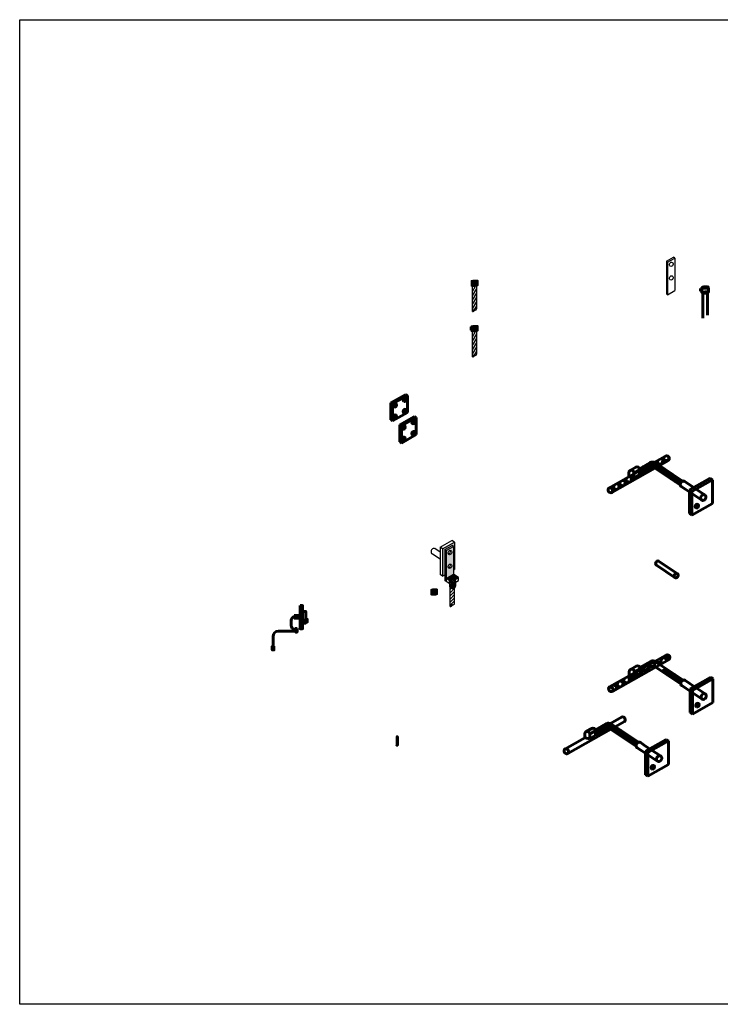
# Model space of a CAD drawing. Header units: inches. Extents: x 119 to 13708, y 367 to 7376.
# Tile 19 of 21: x 10584 to 11647, y 5880 to 7376. Entities that reach past the tile are written whole.
import ezdxf

# ---------------------------------------------------------------- set-up
doc = ezdxf.new("R2010")
doc.units = ezdxf.units.IN
doc.header["$MEASUREMENT"] = 0
doc.linetypes.add('DASHED2', pattern=[0.375, 0.25, -0.125])
for name, color, linetype, lineweight in [('E-GND-GES', 92, 'Continuous', 60), ('E-ISO-LPS', 7, 'DASHED2', 40), ('E-LPS-COND', 92, 'Continuous', 60)]:
    doc.layers.add(name, color=color, linetype=linetype, lineweight=lineweight)
pattern_1 = [(75, (9863.895, 5645.694), (-7.485925, 2.005848), []), (165, (9863.895, 5645.694), (-2.005848, -7.485925), [])]

msp = doc.modelspace()

# ---------------------------------------------------------------- hatches: boundary and pattern name
at = {"layer": 'E-GND-GES', "lineweight": 30}
h = msp.add_hatch(color=0, dxfattribs=at)
h.dxf.hatch_style = 1
edge = h.paths.add_edge_path()
edge.add_ellipse((11274.1192, 6971.51077), major_axis=(4.94119, 0.24604), ratio=0.1891321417, start_angle=0, end_angle=178.92087072, ccw=False)
edge.add_line((11279.06039, 6971.86846), (11279.06039, 6979.40725))
edge.add_ellipse((11274.1192, 6979.17886), major_axis=(4.94119, 0.24604), ratio=0.1891321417, start_angle=180, end_angle=358.92087072, ccw=False)
edge.add_line((11269.17802, 6978.82116), (11269.17802, 6971.28238))
edge = h.paths.add_edge_path()
edge.add_ellipse((11274.1192, 6971.51077), major_axis=(4.94119, 0.24604), ratio=0.1891321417, start_angle=180, end_angle=538.92087072)
edge.add_line((11269.17802, 6971.28238), (11269.17802, 6971.26473))
h = msp.add_hatch(color=0, dxfattribs=at)
h.dxf.hatch_style = 1
edge = h.paths.add_edge_path()
edge.add_ellipse((11274.1192, 6979.17886), major_axis=(3.34505, 0.16656), ratio=0.1891321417, start_angle=0, end_angle=360)
h = msp.add_hatch(dxfattribs=at)
h.set_pattern_fill('ANSI31', color=0, scale=27, angle=194)
h.set_pattern_definition([(239, (9587.6256, 6015.8204), (2.8929396, -1.7382535), [])])
edge = h.paths.add_edge_path()
edge.add_ellipse((11274.1192, 6971.51077), major_axis=(4.94119, 0.24604), ratio=0.1891321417, start_angle=226.85530253, end_angle=312.05744982, ccw=False)
edge.add_line((11270.77416, 6970.66065), (11270.77416, 6932.49093))
edge.add_arc((11273.39997, 6932.28577), 2.63381, 72.64210107, 175.53239854, ccw=False)
edge.add_arc((11275.0553, 6937.05554), 2.4177, 248.92035185, 365.55093439)
edge.add_line((11277.46166, 6937.28941), (11277.46373, 6970.98171))
at = {"layer": 'E-GND-GES'}
h = msp.add_hatch(dxfattribs=at)
h.set_pattern_fill('ANSI31', color=0, scale=5.2, angle=121)
h.set_pattern_definition([(166, (10039.4942, 6010.96935), (-0.15724923, -0.63069222), [])])
edge = h.paths.add_edge_path()
edge.add_ellipse((11624.24525, 6968.87589), major_axis=(3.34505, 0.16656), ratio=0.1891321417, start_angle=0, end_angle=360)
at = {"layer": 'E-GND-GES', "lineweight": 30}
h = msp.add_hatch(color=0, dxfattribs=at)
h.dxf.hatch_style = 1
edge = h.paths.add_edge_path()
edge.add_ellipse((11274.1192, 6902.65701), major_axis=(4.94119, 0.24604), ratio=0.1891321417, start_angle=0, end_angle=178.92087072, ccw=False)
edge.add_line((11279.06039, 6903.0147), (11279.06039, 6910.55349))
edge.add_ellipse((11274.1192, 6910.3251), major_axis=(4.94119, 0.24604), ratio=0.1891321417, start_angle=180, end_angle=358.92087072, ccw=False)
edge.add_line((11269.17802, 6909.9674), (11269.17802, 6902.42862))
edge = h.paths.add_edge_path()
edge.add_ellipse((11274.1192, 6902.65701), major_axis=(4.94119, 0.24604), ratio=0.1891321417, start_angle=180, end_angle=538.92087072)
edge.add_line((11269.17802, 6902.42862), (11269.17802, 6902.41097))
h = msp.add_hatch(color=0, dxfattribs=at)
h.dxf.hatch_style = 1
edge = h.paths.add_edge_path()
edge.add_ellipse((11274.1192, 6910.3251), major_axis=(3.34505, 0.16656), ratio=0.1891321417, start_angle=0, end_angle=360)
h = msp.add_hatch(color=0, dxfattribs=at)
h.dxf.hatch_style = 1
h.paths.add_polyline_path([(11269.17802, 6907.39627), (11267.20897, 6908.70961), (11267.20897, 6904.82504), (11269.17802, 6903.51169)])
h.paths.add_polyline_path([(11269.17802, 6909.24898), (11267.20897, 6908.70961), (11269.17802, 6907.39627)])
h = msp.add_hatch(dxfattribs=at)
h.set_pattern_fill('ANSI31', color=0, scale=27, angle=194)
h.set_pattern_definition([(239, (9587.6256, 5946.9666), (2.8929396, -1.7382535), [])])
edge = h.paths.add_edge_path()
edge.add_ellipse((11274.1192, 6902.65701), major_axis=(4.94119, 0.24604), ratio=0.1891321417, start_angle=226.85530253, end_angle=312.05744982, ccw=False)
edge.add_line((11270.77416, 6901.80689), (11270.77416, 6863.63717))
edge.add_arc((11273.39997, 6863.43201), 2.63381, 72.64210107, 175.53239854, ccw=False)
edge.add_arc((11275.0553, 6868.20178), 2.4177, 248.92035185, 365.55093439)
edge.add_line((11277.46166, 6868.43565), (11277.46373, 6902.12795))
at = {"layer": 'E-GND-GES'}
h = msp.add_hatch(dxfattribs=at)
h.set_pattern_fill('ANSI31', color=0, scale=12, angle=140)
h.set_pattern_definition([(185, (9863.8949, 5645.6941), (0.1307336, -1.494292), [])])
edge = h.paths.add_edge_path()
edge.add_arc((11544.31815, 6695.69436), 8, 56.29690175, 119.45708408)
edge.add_line((11540.38398, 6702.66015), (11524.44637, 6693.65884))
edge.add_ellipse((11520.83549, 6692.516), major_axis=(3.78638, 0.09393), ratio=0.9995949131, start_angle=355.21845111, end_angle=376.14767709, ccw=False)
edge.add_line((11524.61652, 6692.29142), (11524.6215, 6692.29423))
edge.add_line((11524.6215, 6692.29423), (11524.6215, 6685.72819))
edge.add_line((11524.6215, 6685.72819), (11541.15047, 6695.0635))
edge.add_arc((11544.1011, 6689.83915), 6, 56.29690175, 119.45708408, ccw=False)
edge.add_line((11547.43043, 6694.8307), (11586.27266, 6668.92312))
edge.add_ellipse((11590.17546, 6670.52199), major_axis=(-2.17242, -4.1537), ratio=0.7989329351, start_angle=216.76940226, end_angle=313.4812668, ccw=False)
edge.add_line((11589.92922, 6674.88826), (11548.75727, 6702.34975))
h = msp.add_hatch(dxfattribs=at)
h.set_pattern_fill('NET', color=0, scale=62, angle=75)
h.set_pattern_definition(pattern_1)
edge = h.paths.add_edge_path()
edge.add_ellipse((11566.3429, 6709.50523), major_axis=(2.20632, -3.33649), ratio=0.7989329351, start_angle=360, end_angle=540)
edge.add_line((11564.13658, 6712.84172), (11547.06285, 6703.20879))
edge.add_arc((11544.31815, 6695.69436), 8, 56.29690175, 69.93490284, ccw=False)
edge.add_line((11548.75727, 6702.34975), (11554.72511, 6698.36923))
edge.add_line((11554.72511, 6698.36923), (11568.54921, 6706.16874))
h = msp.add_hatch(dxfattribs=at)
h.set_pattern_fill('NET', color=0, scale=62, angle=75)
h.set_pattern_definition(pattern_1)
edge = h.paths.add_edge_path()
edge.add_line((11547.89916, 6694.51806), (11547.43043, 6694.8307))
edge.add_arc((11544.1011, 6689.83915), 6, 56.29690175, 119.45708408)
edge.add_line((11541.15047, 6695.0635), (11524.6215, 6685.72819))
edge.add_line((11524.6215, 6685.72819), (11524.6215, 6684.66))
edge.add_line((11524.6215, 6684.66), (11515.85824, 6679.71064))
edge.add_line((11515.85824, 6679.71064), (11508.28623, 6681.33115))
edge.add_line((11508.28623, 6681.33115), (11478.42403, 6664.48301))
edge.add_ellipse((11480.31615, 6660.96926), major_axis=(2.20632, -3.33649), ratio=0.7989329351, start_angle=0, end_angle=173.53453794, ccw=False)
edge.add_line((11482.52247, 6657.63276), (11547.89916, 6694.51806))
at = {"layer": 'E-GND-GES', "lineweight": 30}
h = msp.add_hatch(color=0, dxfattribs=at)
h.dxf.hatch_style = 1
h.paths.add_polyline_path([(11229.15446, 6570.69457), (11240.24422, 6576.96794), (11242.21327, 6575.6546), (11242.18511, 6539.78768), (11243.7213, 6540.65669), (11243.7213, 6582.12869), (11225.67296, 6571.91893), (11225.67296, 6530.44693), (11229.15446, 6532.41638)])
h = msp.add_hatch(color=0, dxfattribs=at)
h.dxf.hatch_style = 1
h.paths.add_polyline_path([(11242.21327, 6575.6546), (11231.1235, 6569.38123), (11231.1235, 6527.0155), (11242.17999, 6533.27004)])
edge = h.paths.add_edge_path(flags=16)
edge.add_ellipse((11236.67501, 6566.15366), major_axis=(-1.56414, -2.99067), ratio=0.7989329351, start_angle=329.14922726, end_angle=561.1014418, ccw=False)
edge.add_ellipse((11236.67501, 6566.15366), major_axis=(-1.56414, -2.99067), ratio=0.7989329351, start_angle=201.1014418, end_angle=329.14922726, ccw=False)
edge = h.paths.add_edge_path(flags=16)
edge.add_ellipse((11236.67501, 6545.41766), major_axis=(-1.56414, -2.99067), ratio=0.7989329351, start_angle=202.51259684, end_angle=328.97539206, ccw=False)
edge.add_ellipse((11236.67501, 6545.41766), major_axis=(-1.56414, -2.99067), ratio=0.7989329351, start_angle=328.97539206, end_angle=562.51259684, ccw=False)
h = msp.add_hatch(color=0, dxfattribs=at)
h.dxf.hatch_style = 1
edge = h.paths.add_edge_path()
edge.add_line((11242.21327, 6533.28886), (11231.1235, 6527.0155))
edge.add_line((11231.1235, 6527.0155), (11235.93842, 6523.80397))
edge.add_ellipse((11240.44429, 6523.0145), major_axis=(4.63216, 0), ratio=0.7348932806, start_angle=37.11612019, end_angle=166.59024122, ccw=False)
edge.add_line((11244.13805, 6525.06868), (11249.76509, 6528.25183))
edge.add_line((11249.76509, 6528.25183), (11242.21327, 6533.28886))
h = msp.add_hatch(color=0, dxfattribs=at)
h.dxf.hatch_style = 1
edge = h.paths.add_edge_path()
edge.add_line((11245.07646, 6520.98036), (11238.67532, 6517.35931))
edge.add_line((11238.67532, 6517.35931), (11235.81213, 6519.26904))
edge.add_line((11235.81213, 6519.26904), (11235.81213, 6515.25947))
edge.add_ellipse((11240.44429, 6515.25947), major_axis=(4.63216, 0), ratio=0.7348932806, start_angle=180, end_angle=223.7736179)
edge.add_ellipse((11240.44429, 6515.25947), major_axis=(4.63216, 0), ratio=0.7348932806, start_angle=223.7736179, end_angle=316.2152441)
edge.add_ellipse((11240.44429, 6515.25947), major_axis=(4.63216, 0), ratio=0.7348932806, start_angle=316.2152441, end_angle=360)
edge.add_line((11245.07646, 6515.25947), (11245.07646, 6520.98036))
h = msp.add_hatch(color=0, dxfattribs=at)
h.dxf.hatch_style = 1
edge = h.paths.add_edge_path()
edge.add_ellipse((11240.44429, 6523.0145), major_axis=(4.63216, 0), ratio=0.7348932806, start_angle=37.11612019, end_angle=166.59024122)
edge.add_line((11235.93842, 6523.80397), (11237.09957, 6523.02949))
edge.add_ellipse((11240.44429, 6523.0145), major_axis=(3.34479, 0), ratio=0.7348932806, start_angle=36.93466646, end_angle=179.65066297, ccw=False)
edge.add_line((11243.11785, 6524.49156), (11244.13805, 6525.06868))
edge = h.paths.add_edge_path()
edge.add_ellipse((11240.44429, 6523.0145), major_axis=(3.34479, 0), ratio=0.7348932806, start_angle=36.93466646, end_angle=179.65066297)
edge.add_line((11237.09957, 6523.02949), (11238.67532, 6521.97847))
edge.add_line((11238.67532, 6521.97847), (11243.11785, 6524.49156))
h = msp.add_hatch(color=0, dxfattribs=at)
h.dxf.hatch_style = 1
edge = h.paths.add_edge_path()
edge.add_ellipse((11212.62528, 6502.53975), major_axis=(4.94119, 0.24604), ratio=0.1891321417, start_angle=0, end_angle=178.92087072, ccw=False)
edge.add_line((11217.56647, 6502.78579), (11217.56647, 6510.43624))
edge.add_ellipse((11212.62528, 6510.20784), major_axis=(4.94119, 0.24604), ratio=0.1891321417, start_angle=180, end_angle=358.92087072, ccw=False)
edge.add_line((11207.6841, 6509.96181), (11207.6841, 6502.31136))
edge = h.paths.add_edge_path()
edge.add_ellipse((11212.62528, 6502.53975), major_axis=(4.94119, 0.24604), ratio=0.1891321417, start_angle=180, end_angle=538.92087072)
edge.add_line((11207.6841, 6502.31136), (11207.6841, 6502.29372))
h = msp.add_hatch(color=0, dxfattribs=at)
h.dxf.hatch_style = 1
edge = h.paths.add_edge_path()
edge.add_ellipse((11212.62528, 6510.20784), major_axis=(3.34505, 0.16656), ratio=0.1891321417, start_angle=0, end_angle=360)
h = msp.add_hatch(dxfattribs=at)
h.set_pattern_fill('ANSI31', color=0, scale=27)
h.set_pattern_definition([(45, (9654.157, 5542.813), (-2.3864854, 2.3864854), [])])
edge = h.paths.add_edge_path()
edge.add_ellipse((11240.44429, 6515.25947), major_axis=(4.63216, 0), ratio=0.7348932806, start_angle=223.7736179, end_angle=316.2152441, ccw=False)
edge.add_line((11237.09951, 6512.90445), (11237.09951, 6484.52372))
edge.add_arc((11239.72531, 6484.31856), 2.63381, 72.64210107, 175.53239854, ccw=False)
edge.add_arc((11241.38065, 6489.08833), 2.4177, 248.92035185, 365.55093439)
edge.add_line((11243.78701, 6489.3222), (11243.78846, 6512.90397))
at = {"layer": 'E-GND-GES'}
h = msp.add_hatch(color=0, dxfattribs=at)
h.dxf.hatch_style = 1
h.paths.add_polyline_path([(11009.16175, 6450.40893), (11012.89831, 6450.40893), (11012.89831, 6485.66651), (11009.16175, 6485.66651)])
h = msp.add_hatch(color=0, dxfattribs=at)
h.dxf.hatch_style = 1
h.paths.add_polyline_path([(11007.27331, 6470.53772), (11000.28786, 6470.53772), (11000.28786, 6466.78772), (11007.27331, 6466.78772)])
h.paths.add_polyline_path([(11009.16175, 6470.53772), (11007.27331, 6470.53772), (11007.27331, 6466.78772), (11009.16175, 6466.78772)])
h = msp.add_hatch(color=0, dxfattribs=at)
h.dxf.hatch_style = 1
h.paths.add_polyline_path([(11004.74206, 6445.37328), (11004.74206, 6450.92662), (11003.55359, 6448.14995), (11003.55359, 6445.37328)])
h.paths.add_polyline_path([(11004.74206, 6450.92662), (11003.55359, 6450.92662), (11003.55359, 6448.14995)], flags=17)
h.paths.add_polyline_path([(11003.55359, 6448.14995), (11003.55359, 6450.92662), (11002.36512, 6450.92662), (11002.36512, 6445.37328)])
h.paths.add_polyline_path([(11003.52274, 6445.37328, -0.0151483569), (11003.55359, 6448.14995), (11002.36512, 6445.37328)])
h = msp.add_hatch(color=0, dxfattribs=at)
h.dxf.hatch_style = 1
h.paths.add_polyline_path([(11003.55359, 6445.37328), (11003.55359, 6448.14995), (11002.36512, 6445.37328)])
h = msp.add_hatch(color=0, dxfattribs=at)
h.dxf.hatch_style = 1
h.paths.add_polyline_path([(10969.42699, 6418.37328), (10969.42699, 6423.92662), (10968.23852, 6421.14995), (10968.23852, 6418.37328)])
h.paths.add_polyline_path([(10969.42699, 6423.92662), (10968.23852, 6423.92662), (10968.23852, 6421.14995)], flags=17)
h.paths.add_polyline_path([(10968.23852, 6421.14995), (10968.23852, 6423.92662), (10967.05006, 6423.92662), (10967.05006, 6418.37328)])
h.paths.add_polyline_path([(10968.20768, 6418.37328, -0.0151483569), (10968.23852, 6421.14995), (10967.05006, 6418.37328)])
h = msp.add_hatch(color=0, dxfattribs=at)
h.dxf.hatch_style = 1
h.paths.add_polyline_path([(10968.23852, 6418.37328), (10968.23852, 6421.14995), (10967.05006, 6418.37328)])
h = msp.add_hatch(dxfattribs=at)
h.set_pattern_fill('NET', color=0, scale=65, angle=-12.62011151)
h.set_pattern_definition([(347.3799, (9715.291, 5761.952), (1.775197, 7.9287), []), (77.3799, (9715.291, 5761.952), (-7.9287, 1.775197), [])])
edge = h.paths.add_edge_path()
edge.add_ellipse((11567.10704, 6407.28964), major_axis=(2.20632, -3.33649), ratio=0.7989329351, start_angle=360, end_angle=540)
edge.add_line((11564.90072, 6410.62613), (11479.18817, 6362.26742))
edge.add_ellipse((11481.0803, 6358.75366), major_axis=(2.20632, -3.33649), ratio=0.7989329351, start_angle=0, end_angle=173.53453794, ccw=False)
edge.add_line((11488.54404, 6358.38339), (11569.31335, 6403.95315))
h = msp.add_hatch(dxfattribs=at)
h.set_pattern_fill('ANSI31', color=0, scale=9.1, angle=60)
h.set_pattern_definition([(105, (9904.7563, 5392.8513), (-1.0987406, -0.29440666), [])])
edge = h.paths.add_edge_path()
edge.add_ellipse((11590.9396, 6368.3064), major_axis=(-2.17242, -4.1537), ratio=0.7989329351, start_angle=216.76940226, end_angle=313.4812668, ccw=False)
edge.add_line((11590.69336, 6372.67266), (11564.5473, 6390.11197))
edge.add_ellipse((11562.91798, 6386.99669), major_axis=(-1.62932, -3.11528), ratio=0.7989329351, start_angle=180, end_angle=350.25066906)
edge.add_line((11560.89073, 6384.14683), (11587.0368, 6366.70753))
h = msp.add_hatch(dxfattribs=at)
h.set_pattern_fill('ANSI31', color=0, scale=12, angle=140)
h.set_pattern_definition([(185, (9796.9475, 5249.0712), (0.1307336, -1.494292), [])])
edge = h.paths.add_edge_path()
edge.add_arc((11477.3708, 6299.0714), 8, 56.29690175, 119.45708408)
edge.add_line((11473.43663, 6306.0372), (11457.49902, 6297.03588))
edge.add_ellipse((11453.88814, 6295.89304), major_axis=(3.78638, 0.09393), ratio=0.9995949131, start_angle=355.21845111, end_angle=376.14767709, ccw=False)
edge.add_line((11457.66917, 6295.66847), (11457.67415, 6295.67128))
edge.add_line((11457.67415, 6295.67128), (11457.67415, 6289.10524))
edge.add_line((11457.67415, 6289.10524), (11474.20312, 6298.44054))
edge.add_arc((11477.15375, 6293.2162), 6, 56.29690175, 119.45708408, ccw=False)
edge.add_line((11480.48308, 6298.20774), (11519.3253, 6272.30016))
edge.add_ellipse((11523.22811, 6273.89904), major_axis=(-2.17242, -4.1537), ratio=0.7989329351, start_angle=216.76940226, end_angle=313.4812668, ccw=False)
edge.add_line((11522.98187, 6278.2653), (11481.80992, 6305.72679))
at = {"layer": 'E-ISO-LPS', "linetype": 'Continuous', "transparency": 33554687}
h = msp.add_hatch(color=0, dxfattribs=at)
h.dxf.hatch_style = 1
edge = h.paths.add_edge_path()
edge.add_line((11157.62323, 6284.73509), (11157.48599, 6284.60768))
edge.add_line((11157.48599, 6284.60768), (11156.70961, 6284.15624))
edge.add_line((11156.70961, 6284.15624), (11155.92881, 6284.60384))
edge.add_line((11155.92881, 6284.60384), (11155.92603, 6285.50383))
edge.add_line((11155.92603, 6285.50383), (11156.06345, 6285.6314))
edge.add_arc((11153.12946, 6291.57244), 6.62603, 296.28249635, 304.07086136)
edge.add_line((11156.84148, 6286.0838), (11157.62371, 6285.5241))
edge.add_line((11157.62371, 6285.5241), (11157.62447, 6286.79292))
edge.add_ellipse((11156.57318, 6286.81107), major_axis=(1.05129, -0.01814), ratio=0.3170602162, start_angle=360, end_angle=453.75300662)
edge.add_ellipse((11156.57318, 6286.81107), major_axis=(1.05129, -0.01814), ratio=0.3170602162, start_angle=453.75300662, end_angle=540.60517524)
edge.add_line((11155.52189, 6286.82569), (11155.51782, 6280.04372))
edge.add_line((11155.51782, 6280.04372), (11157.6204, 6280.00743))
edge.add_line((11157.6204, 6280.00743), (11157.62139, 6281.66667))
edge.add_line((11157.62139, 6281.66667), (11157.48414, 6281.53926))
edge.add_line((11157.48414, 6281.53926), (11156.70777, 6281.08782))
edge.add_line((11156.70777, 6281.08782), (11155.92696, 6281.53541))
edge.add_line((11155.92696, 6281.53541), (11155.92419, 6282.43541))
edge.add_line((11155.92419, 6282.43541), (11156.0616, 6282.56298))
edge.add_arc((11153.12762, 6288.50402), 6.62603, 296.28249635, 304.07086136)
edge.add_line((11156.83964, 6283.01538), (11157.62187, 6282.45567))
edge.add_line((11157.62187, 6282.45567), (11157.62323, 6284.73509))
edge = h.paths.add_edge_path()
edge.add_line((11157.61914, 6277.91458), (11157.48189, 6277.78717))
edge.add_line((11157.48189, 6277.78717), (11156.70552, 6277.33573))
edge.add_line((11156.70552, 6277.33573), (11155.92471, 6277.78333))
edge.add_line((11155.92471, 6277.78333), (11155.92194, 6278.68332))
edge.add_line((11155.92194, 6278.68332), (11156.05935, 6278.81089))
edge.add_arc((11153.12537, 6284.75193), 6.62603, 296.28249635, 304.07086136)
edge.add_line((11156.83738, 6279.26329), (11157.61961, 6278.70359))
edge.add_line((11157.61961, 6278.70359), (11157.6204, 6280.00743))
edge.add_line((11157.6204, 6280.00743), (11155.51782, 6280.04372))
edge.add_line((11155.51782, 6280.04372), (11155.51373, 6273.22321))
edge.add_ellipse((11156.56502, 6273.20507), major_axis=(1.05129, -0.01814), ratio=0.3170602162, start_angle=0.60517524, end_angle=180, ccw=False)
edge.add_line((11157.61631, 6273.19045), (11157.6173, 6274.84616))
edge.add_line((11157.6173, 6274.84616), (11157.48005, 6274.71875))
edge.add_line((11157.48005, 6274.71875), (11156.70368, 6274.26731))
edge.add_line((11156.70368, 6274.26731), (11155.92287, 6274.7149))
edge.add_line((11155.92287, 6274.7149), (11155.9201, 6275.6149))
edge.add_line((11155.9201, 6275.6149), (11156.05751, 6275.74247))
edge.add_arc((11153.12352, 6281.68351), 6.62603, 296.28249635, 304.07086136)
edge.add_line((11156.83554, 6276.19487), (11157.61777, 6275.63516))
edge.add_line((11157.61777, 6275.63516), (11157.61914, 6277.91458))
at = {"layer": 'E-ISO-LPS', "linetype": 'Continuous', "transparency": 33554559}
h = msp.add_hatch(color=0, dxfattribs=at)
h.dxf.hatch_style = 1
edge = h.paths.add_edge_path()
edge.add_ellipse((11156.56502, 6273.20507), major_axis=(1.05129, -0.01814), ratio=0.3170602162, start_angle=180, end_angle=360)
edge.add_line((11157.6163, 6273.18692), (11157.61631, 6273.19045))
edge.add_ellipse((11156.56502, 6273.20507), major_axis=(1.05129, -0.01814), ratio=0.3170602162, start_angle=0.60517524, end_angle=180)
edge = h.paths.add_edge_path(flags=16)
edge.add_ellipse((11156.56502, 6273.20507), major_axis=(0.94616, -0.01633), ratio=0.3170602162, start_angle=0, end_angle=360)

# ---------------------------------------------------------------- linework, layer by layer
at = {"layer": 'E-GND-GES', "color": 0, "lineweight": 30}
for p, q in [((11565.27673, 7008.64788), (11576.3665, 7014.92124)), ((11578.33554, 7013.6079), (11576.3665, 7014.92124)), ((11567.24577, 7007.33454), (11565.27673, 7008.64788)), ((11565.27673, 7008.64788), (11565.27673, 6959.18542)), ((11567.24577, 7007.33454), (11578.33554, 7013.6079)), ((11567.24577, 7007.33454), (11567.24577, 6957.87208)), ((11578.33554, 7013.6079), (11578.33554, 6964.14545)), ((11269.17802, 6978.95047), (11269.17802, 6971.26473)), ((11270.77416, 6932.49093), (11270.77416, 6970.66065)), ((11277.46166, 6937.28941), (11277.46373, 6970.98171)), ((11279.06039, 6979.4249), (11279.06039, 6971.75681)), ((11567.24577, 6957.87208), (11565.27673, 6959.18542)), ((11567.24577, 6957.87208), (11578.33554, 6964.14545)), ((11619.30406, 6965.94706), (11617.33502, 6967.2604)), ((11619.30406, 6962.06248), (11617.33502, 6963.37582)), ((11269.17802, 6910.09671), (11269.17802, 6902.41097)), ((11279.06039, 6910.57113), (11279.06039, 6902.90304)), ((11267.20044, 6908.70727), (11269.19468, 6909.25354)), ((11269.17802, 6907.39627), (11267.20897, 6908.70961)), ((11267.20897, 6908.70961), (11267.20897, 6904.82504)), ((11269.17802, 6903.51169), (11267.20897, 6904.82504)), ((11270.77416, 6863.63717), (11270.77416, 6901.80689)), ((11277.46166, 6868.43565), (11277.46373, 6902.12795)), ((11221.73488, 6574.54561), (11239.78322, 6584.75537)), ((11225.67296, 6571.91893), (11243.7213, 6582.12869)), ((11243.7213, 6582.12869), (11239.78322, 6584.75537)), ((11243.7213, 6582.12869), (11243.7213, 6540.65669)), ((11221.73488, 6567.02626), (11213.84659, 6572.28771)), ((11225.67296, 6571.91893), (11221.73488, 6574.54561)), ((11221.73488, 6574.54561), (11221.73488, 6533.07361)), ((11225.67296, 6571.91893), (11225.67296, 6530.44693)), ((11229.15446, 6570.69457), (11240.24422, 6576.96794)), ((11231.1235, 6569.38123), (11229.15446, 6570.69457)), ((11229.15446, 6570.69457), (11229.15446, 6523.70968)), ((11231.1235, 6569.38123), (11242.21327, 6575.6546)), ((11231.1235, 6569.38123), (11231.1235, 6522.39634)), ((11242.21327, 6575.6546), (11240.24422, 6576.96794)), ((11242.21327, 6575.6546), (11242.17999, 6533.27004)), ((11216.17036, 6559.98059), (11209.67554, 6564.3126)), ((11221.73488, 6556.26908), (11216.17036, 6559.98059)), ((11242.17623, 6539.78266), (11243.7213, 6540.65669)), ((11225.67296, 6530.44693), (11221.73488, 6533.07361)), ((11225.67296, 6530.44693), (11229.15446, 6532.41638)), ((11231.1235, 6522.39634), (11229.15446, 6523.70968)), ((11231.1235, 6527.0155), (11242.21327, 6533.28886)), ((11238.67532, 6521.97847), (11231.1235, 6527.0155)), ((11238.67532, 6517.35931), (11231.1235, 6522.39634)), ((11235.81213, 6519.26904), (11235.81213, 6523.0145)), ((11238.67532, 6521.97847), (11249.76509, 6528.25183)), ((11238.67532, 6517.35931), (11249.76509, 6523.63267)), ((11238.67532, 6517.35931), (11238.67532, 6521.97847)), ((11249.76509, 6528.25183), (11242.21327, 6533.28886)), ((11245.07646, 6520.98036), (11245.07646, 6523.0145)), ((11245.07646, 6520.98036), (11245.07646, 6515.25947)), ((11249.76509, 6523.63267), (11249.76509, 6528.25183)), ((11207.6841, 6509.97945), (11207.6841, 6502.29372)), ((11217.56647, 6510.45388), (11217.56647, 6502.78579)), ((11235.81213, 6519.26904), (11235.81213, 6515.25947)), ((11237.09951, 6484.52372), (11237.09951, 6512.90445)), ((11243.78701, 6489.3222), (11243.78846, 6512.90397))]:
    msp.add_line(p, q, dxfattribs=at)
at = {"layer": 'E-GND-GES', "color": 0, "lineweight": 20}
msp.add_line((11617.32648, 6967.25806), (11619.32073, 6967.80433), dxfattribs=at)
at = {"layer": 'E-GND-GES', "color": 0}
for p, q in [((11617.33502, 6967.2604), (11617.33502, 6963.37582)), ((11619.30406, 6968.64749), (11619.30406, 6960.96176)), ((11620.9002, 6922.18796), (11620.9002, 6960.35768)), ((11627.5877, 6926.98643), (11627.58978, 6960.67874)), ((11629.18644, 6969.12192), (11629.18644, 6961.45383)), ((11147.17542, 6793.83022), (11169.73585, 6806.59241)), ((11149.63672, 6792.18854), (11172.19715, 6804.95074)), ((11172.19715, 6804.95074), (11169.73585, 6806.59241)), ((11172.19715, 6804.95074), (11172.19715, 6779.03074)), ((11147.17542, 6793.83022), (11147.17542, 6767.91022)), ((11149.63672, 6792.18854), (11147.17542, 6793.83022)), ((11149.63672, 6792.18854), (11149.63672, 6766.26854)), ((11149.63672, 6766.26854), (11172.19715, 6779.03074)), ((11149.63672, 6766.26854), (11147.17542, 6767.91022)), ((11160.50768, 6760.14352), (11183.06811, 6772.90571)), ((11160.50768, 6760.14352), (11160.50768, 6734.22352)), ((11162.96898, 6758.50184), (11160.50768, 6760.14352)), ((11162.96898, 6758.50184), (11185.52941, 6771.26404)), ((11185.52941, 6771.26404), (11183.06811, 6772.90571)), ((11185.52941, 6771.26404), (11185.52941, 6745.34404)), ((11162.96898, 6758.50184), (11162.96898, 6732.58184)), ((11162.96898, 6732.58184), (11185.52941, 6745.34404)), ((11162.96898, 6732.58184), (11160.50768, 6734.22352)), ((11508.28623, 6681.33115), (11564.13658, 6712.84172)), ((11524.44637, 6693.65884), (11540.38398, 6702.66015)), ((11547.89916, 6694.51806), (11568.54921, 6706.16874)), ((11589.92922, 6674.88826), (11548.75727, 6702.34975)), ((11482.52247, 6657.63276), (11547.89916, 6694.51806)), ((11508.28623, 6681.33115), (11508.28623, 6687.4735)), ((11510.25677, 6690.89054), (11518.91684, 6695.78161)), ((11515.85824, 6687.34488), (11524.6215, 6692.29423)), ((11515.85824, 6679.71064), (11515.85824, 6687.34488)), ((11524.6215, 6685.72819), (11541.15047, 6695.0635)), ((11524.6215, 6684.66), (11524.6215, 6692.29423)), ((11586.27266, 6668.92312), (11547.43043, 6694.8307)), ((11478.10984, 6664.30575), (11508.28623, 6681.33115)), ((11508.28623, 6681.33115), (11515.85824, 6679.71064)), ((11515.85824, 6679.71064), (11524.6215, 6684.66)), ((11600.82942, 6669.01855), (11592.34788, 6674.6757)), ((11600.56485, 6661.38549), (11631.89877, 6679.11076)), ((11603.98332, 6659.10538), (11635.31725, 6676.83066)), ((11635.31725, 6676.83066), (11631.89877, 6679.11076)), ((11635.31725, 6676.83066), (11635.31725, 6640.83066)), ((11594.76847, 6661.85578), (11588.00304, 6666.36829)), ((11619.10054, 6645.62641), (11594.76847, 6661.85578)), ((11603.98332, 6659.10538), (11600.56485, 6661.38549)), ((11600.56485, 6661.38549), (11600.56485, 6625.38549)), ((11623.44538, 6653.93381), (11600.82942, 6669.01855)), ((11603.98332, 6659.10538), (11603.98332, 6623.10538)), ((11603.98332, 6623.10538), (11635.31725, 6640.83066)), ((11603.98332, 6623.10538), (11600.56485, 6625.38549)), ((11581.88704, 6534.34767), (11553.60013, 6553.21491)), ((11578.62841, 6528.11712), (11550.3415, 6546.98435)), ((10995.47106, 6462.53786), (10995.47101, 6455.55813)), ((11009.16175, 6470.53772), (11000.28786, 6470.53772)), ((11000.28786, 6470.53772), (11000.28786, 6466.78772)), ((11009.16175, 6466.78772), (11000.28786, 6466.78772)), ((11002.80995, 6468.53772), (11001.47118, 6468.53775)), ((11017.89379, 6463.32602), (11012.89831, 6463.32602)), ((11017.89379, 6462.07602), (11012.89831, 6462.07602)), ((11014.14379, 6463.32602), (11013.3056, 6462.07602)), ((11015.39379, 6463.32602), (11014.5556, 6462.07602)), ((11016.64379, 6463.32602), (11015.8056, 6462.07602)), ((11017.89379, 6463.32602), (11017.0556, 6462.07602)), ((11017.89379, 6463.74243), (11020.199, 6463.74243)), ((11017.89379, 6463.32602), (11017.89379, 6462.07602)), ((11017.89379, 6461.62399), (11020.199, 6461.62399)), ((11003.5713, 6446.7437), (10976.23852, 6446.7437)), ((11001.46481, 6449.55802), (11003.80656, 6449.55711)), ((10968.23852, 6421.14995), (10968.23852, 6438.7437)), ((11478.87398, 6362.09015), (11564.90072, 6410.62613)), ((11483.28661, 6355.41717), (11569.31335, 6403.95315)), ((11511.02091, 6388.67495), (11519.68099, 6393.56602)), ((11516.62238, 6385.12929), (11525.38564, 6390.07864)), ((11525.21052, 6391.44325), (11542.21864, 6401.04917)), ((11525.38564, 6383.5126), (11541.91461, 6392.84791)), ((11525.38564, 6382.4444), (11525.38564, 6390.07864)), ((11587.0368, 6366.70753), (11548.19458, 6392.61511)), ((11590.69336, 6372.67266), (11548.4986, 6400.81637)), ((11509.05037, 6379.11556), (11509.05037, 6385.25791)), ((11509.05037, 6379.11556), (11516.62238, 6377.49505)), ((11516.62238, 6377.49505), (11516.62238, 6385.12929)), ((11516.62238, 6377.49505), (11525.38564, 6382.4444)), ((11601.59356, 6366.80296), (11593.11202, 6372.4601)), ((11601.32899, 6359.1699), (11632.66291, 6376.89517)), ((11604.74747, 6356.88979), (11636.08139, 6374.61507)), ((11636.08139, 6374.61507), (11632.66291, 6376.89517)), ((11636.08139, 6374.61507), (11636.08139, 6338.61507)), ((11595.53261, 6359.64019), (11588.76718, 6364.1527)), ((11619.86468, 6343.41081), (11595.53261, 6359.64019)), ((11604.74747, 6356.88979), (11601.32899, 6359.1699)), ((11601.32899, 6359.1699), (11601.32899, 6323.1699)), ((11624.20952, 6351.71822), (11601.59356, 6366.80296)), ((11604.74747, 6356.88979), (11604.74747, 6320.88979)), ((11604.74747, 6320.88979), (11636.08139, 6338.61507)), ((11480.31055, 6306.69587), (11497.18923, 6316.21876)), ((11604.74747, 6320.88979), (11601.32899, 6323.1699)), ((11415.57512, 6261.00981), (11480.95181, 6297.8951)), ((11443.30942, 6294.26758), (11451.96949, 6299.15866)), ((11457.49902, 6297.03588), (11473.43663, 6306.0372)), ((11457.67415, 6289.10524), (11474.20312, 6298.44054)), ((11519.3253, 6272.30016), (11480.48308, 6298.20774)), ((11522.98187, 6278.2653), (11481.80992, 6305.72679)), ((11487.77776, 6301.74627), (11501.60186, 6309.54578)), ((11411.16249, 6267.68279), (11441.33887, 6284.7082)), ((11441.33887, 6284.7082), (11441.33887, 6290.85054)), ((11441.33887, 6284.7082), (11448.91089, 6283.08768)), ((11448.91089, 6290.72192), (11457.67415, 6295.67128)), ((11448.91089, 6283.08768), (11448.91089, 6290.72192)), ((11448.91089, 6283.08768), (11457.67415, 6288.03704)), ((11457.67415, 6288.03704), (11457.67415, 6295.67128)), ((11533.6175, 6264.76253), (11564.95142, 6282.48781)), ((11568.36989, 6280.2077), (11564.95142, 6282.48781)), ((11527.82112, 6265.23282), (11521.05569, 6269.74533)), ((11533.88207, 6272.39559), (11525.40053, 6278.05274)), ((11556.49803, 6257.31085), (11533.88207, 6272.39559)), ((11537.03597, 6262.48243), (11568.36989, 6280.2077)), ((11568.36989, 6280.2077), (11568.36989, 6244.2077)), ((11552.15319, 6249.00345), (11527.82112, 6265.23282)), ((11537.03597, 6262.48243), (11533.6175, 6264.76253)), ((11533.6175, 6264.76253), (11533.6175, 6228.76253)), ((11537.03597, 6262.48243), (11537.03597, 6226.48243)), ((11537.03597, 6226.48243), (11568.36989, 6244.2077)), ((11537.03597, 6226.48243), (11533.6175, 6228.76253))]:
    msp.add_line(p, q, dxfattribs=at)
at = {"layer": 'E-GND-GES', "color": 0, "lineweight": 30}
msp.add_lwpolyline([(10583.51369, 7375.65848), (12540.69615, 7375.65848), (12540.69615, 5880.08494), (10583.51369, 5880.08494)], close=True, dxfattribs=at)
at = {"layer": 'E-GND-GES', "color": 0}
for points in [[(11009.16175, 6485.66651), (11012.89831, 6485.66651), (11012.89831, 6450.40893), (11009.16175, 6450.40893)], [(11012.89831, 6476.86542), (11017.89379, 6476.86542), (11017.89379, 6459.21002), (11012.89831, 6459.21002)], [(11017.89379, 6464.76758), (11020.199, 6464.76758), (11020.199, 6460.63446), (11017.89379, 6460.63446)]]:
    msp.add_lwpolyline(points, close=True, dxfattribs=at)
at = {"layer": 'E-GND-GES', "color": 0, "lineweight": 30}
for centre, radius, start, end in [((11273.39997, 6932.28577), 2.63381, 72.64210107, 175.53239854), ((11271.47712, 6935.12716), 2.72835, 255.06932287, 353.10517674), ((11275.0553, 6937.05554), 2.4177, 248.92035185, 5.5509344), ((11273.39997, 6863.43201), 2.63381, 72.64210107, 175.53239854), ((11271.47712, 6866.2734), 2.72835, 255.06932287, 353.10517674), ((11275.0553, 6868.20178), 2.4177, 248.92035185, 5.5509344), ((11233.75184, 6567.9987), 3.7884, 275.3781414, 21.60612235), ((11233.68289, 6547.26392), 3.7884, 275.3781414, 21.60612235), ((11239.72531, 6484.31856), 2.63381, 72.64210107, 175.53239854), ((11237.80247, 6487.15996), 2.72835, 255.06932287, 353.10517674), ((11241.38065, 6489.08833), 2.4177, 248.92035185, 5.5509344)]:
    msp.add_arc(centre, radius, start, end, dxfattribs=at)
at = {"layer": 'E-GND-GES', "color": 0}
for centre, radius, start, end in [((11544.31815, 6695.69436), 8, 56.29690175, 119.45708408), ((11544.1011, 6689.83915), 6, 56.29690175, 119.45708408), ((11001.47106, 6462.53775), 6, 89.99889216, 179.99889216), ((10976.23852, 6438.7437), 8, 90, 180), ((11001.47101, 6455.55802), 6, 179.99889216, 269.94077239), ((11545.16926, 6395.82482), 6, 56.29690175, 119.45708408), ((11544.86524, 6387.62356), 6, 56.29690175, 119.45708408), ((11477.3708, 6299.0714), 8, 56.29690175, 119.45708408), ((11477.15375, 6293.2162), 6, 56.29690175, 119.45708408)]:
    msp.add_arc(centre, radius, start, end, dxfattribs=at)
at = {"layer": 'E-GND-GES', "color": 0, "lineweight": 30}
for centre, major_axis, ratio in [((11572.79728, 7004.10696), (-1.56414, -2.99067), 0.7989329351), ((11572.79728, 6983.37096), (-1.56414, -2.99067), 0.7989329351), ((11274.1192, 6979.17886), (4.94119, 0.24604), 0.1891321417), ((11274.1192, 6971.51077), (4.94119, 0.24604), 0.1891321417), ((11274.1192, 6979.17886), (3.34505, 0.16656), 0.1891321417), ((11274.1192, 6910.3251), (4.94119, 0.24604), 0.1891321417), ((11274.1192, 6910.3251), (3.34505, 0.16656), 0.1891321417), ((11274.1192, 6902.65701), (4.94119, 0.24604), 0.1891321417), ((11236.67501, 6566.15366), (-1.56414, -2.99067), 0.7989329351), ((11236.67501, 6545.41766), (-1.56414, -2.99067), 0.7989329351), ((11240.44429, 6523.0145), (4.63216, 0), 0.7348932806), ((11240.44429, 6523.0145), (3.34479, 0), 0.7348932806), ((11212.62528, 6510.20784), (4.94119, 0.24604), 0.1891321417), ((11212.62528, 6510.20784), (3.34505, 0.16656), 0.1891321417), ((11212.62528, 6502.53975), (4.94119, 0.24604), 0.1891321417)]:
    msp.add_ellipse(centre, major_axis=major_axis, ratio=ratio, dxfattribs=at)
at = {"layer": 'E-GND-GES', "color": 0}
for centre, major_axis, ratio in [((11624.24525, 6968.87589), (4.94119, 0.24604), 0.1891321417), ((11624.24525, 6968.87589), (3.34505, 0.16656), 0.1891321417), ((11624.24525, 6961.2078), (4.94119, 0.24604), 0.1891321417), ((11153.05078, 6789.8916), (-1.30345, -2.49222), 0.7989329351), ((11168.09106, 6798.39973), (-1.30345, -2.49222), 0.7989329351), ((11153.05078, 6772.6116), (-1.30345, -2.49222), 0.7989329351), ((11168.09106, 6781.11973), (-1.30345, -2.49222), 0.7989329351), ((11181.42332, 6764.71303), (-1.30345, -2.49222), 0.7989329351), ((11166.38304, 6756.2049), (-1.30345, -2.49222), 0.7989329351), ((11181.42332, 6747.43303), (-1.30345, -2.49222), 0.7989329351), ((11166.38304, 6738.9249), (-1.30345, -2.49222), 0.7989329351), ((11480.31615, 6660.96926), (2.20632, -3.33649), 0.7989329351), ((11621.27296, 6649.78011), (-2.17242, -4.1537), 0.7989329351), ((11611.67689, 6636.78151), (-1.35776, -2.59606), 0.7989329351), ((11580.25772, 6531.2324), (-1.62932, -3.11528), 0.7989329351), ((11481.0803, 6358.75366), (2.20632, -3.33649), 0.7989329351), ((11622.0371, 6347.56452), (-2.17242, -4.1537), 0.7989329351), ((11612.44103, 6334.56592), (-1.35776, -2.59606), 0.7989329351), ((11413.3688, 6264.3463), (2.20632, -3.33649), 0.7989329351), ((11554.32561, 6253.15715), (-2.17242, -4.1537), 0.7989329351), ((11544.72954, 6240.15856), (-1.35776, -2.59606), 0.7989329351)]:
    msp.add_ellipse(centre, major_axis=major_axis, ratio=ratio, dxfattribs=at)
for centre, major_axis, ratio, start_param, end_param in [((11566.3429, 6709.50523), (2.20632, -3.33649), 0.7989329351, 6.1703417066, 9.4247779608), ((11512.07223, 6687.56665), (3.79137, 0.09406), 0.9982769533, 6.1997315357, 9.4247779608), ((11520.83549, 6692.516), (3.78638, 0.09393), 0.9995949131, 6.1997315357, 8.3602075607), ((11590.17546, 6670.52199), (-2.17242, -4.1537), 0.7989329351, 2.9714347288, 6.2831853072), ((11551.97081, 6550.09963), (-1.62932, -3.11528), 0.7989329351, 2.9714347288, 6.2831853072), ((11567.10704, 6407.28964), (2.20632, -3.33649), 0.7989329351, 6.1703417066, 9.4247779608), ((11512.83637, 6385.35105), (3.79137, 0.09406), 0.9982769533, 6.1997315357, 9.4247779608), ((11521.59963, 6390.30041), (3.78638, 0.09393), 0.9995949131, 6.1997315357, 8.3602075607), ((11590.9396, 6368.3064), (-2.17242, -4.1537), 0.7989329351, 2.9714347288, 6.2831853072), ((11499.39554, 6312.88227), (2.20632, -3.33649), 0.7989329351, 6.1703417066, 9.4247779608), ((11453.88814, 6295.89304), (3.78638, 0.09393), 0.9995949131, 6.1997315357, 8.3602075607), ((11445.12488, 6290.94369), (3.79137, 0.09406), 0.9982769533, 6.1997315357, 9.4247779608), ((11523.22811, 6273.89904), (-2.17242, -4.1537), 0.7989329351, 2.9714347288, 6.2831853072)]:
    msp.add_ellipse(centre, major_axis=major_axis, ratio=ratio, start_param=start_param, end_param=end_param, dxfattribs=at)
at = {"layer": 'E-GND-GES', "color": 0, "lineweight": 30}
for centre, major_axis, ratio, start_param in [((11211.76106, 6568.30015), (-2.08552, -3.98755), 0.7989329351, 2.9714347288), ((11240.44429, 6515.25947), (4.63216, 0), 0.7348932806, 3.1415926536)]:
    msp.add_ellipse(centre, major_axis=major_axis, ratio=ratio, start_param=start_param, end_param=6.2831853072, dxfattribs=at)
at = {"layer": 'E-ISO-LPS', "color": 0, "linetype": 'Continuous'}
for p, q in [((11155.52189, 6286.82569), (11155.51373, 6273.22321)), ((11156.0616, 6282.56298), (11155.92419, 6282.43541)), ((11155.92419, 6282.43541), (11155.92696, 6281.53541)), ((11156.06345, 6285.6314), (11155.92603, 6285.50383)), ((11155.92603, 6285.50383), (11155.92881, 6284.60384)), ((11156.06438, 6281.66298), (11155.92696, 6281.53541)), ((11155.92696, 6281.53541), (11156.70777, 6281.08782)), ((11156.06622, 6284.73141), (11155.92881, 6284.60384)), ((11155.92881, 6284.60384), (11156.70961, 6284.15624)), ((11156.70777, 6281.08782), (11157.48414, 6281.53926)), ((11156.70961, 6284.15624), (11157.48599, 6284.60768)), ((11156.84703, 6284.28381), (11156.70961, 6284.15624)), ((11156.83964, 6283.01538), (11157.6217, 6282.45579)), ((11156.84148, 6286.0838), (11157.62354, 6285.52422)), ((11157.62156, 6281.66682), (11157.48414, 6281.53926)), ((11157.6234, 6284.73525), (11157.48599, 6284.60768)), ((11157.62447, 6286.79292), (11157.6163, 6273.18692)), ((11157.6217, 6282.45579), (11157.62156, 6281.66682)), ((11157.62354, 6285.52422), (11157.6234, 6284.73525)), ((11157.6204, 6280.00743), (11155.51782, 6280.04372)), ((11156.05751, 6275.74247), (11155.9201, 6275.6149)), ((11155.9201, 6275.6149), (11155.92287, 6274.7149)), ((11156.05935, 6278.81089), (11155.92194, 6278.68332)), ((11155.92194, 6278.68332), (11155.92471, 6277.78333)), ((11156.06029, 6274.84247), (11155.92287, 6274.7149)), ((11155.92287, 6274.7149), (11156.70368, 6274.26731)), ((11156.06213, 6277.9109), (11155.92471, 6277.78333)), ((11155.92471, 6277.78333), (11156.70552, 6277.33573)), ((11156.70368, 6274.26731), (11157.48005, 6274.71875)), ((11156.84109, 6274.39488), (11156.70368, 6274.26731)), ((11156.70552, 6277.33573), (11157.48189, 6277.78717)), ((11156.84293, 6277.4633), (11156.70552, 6277.33573)), ((11156.84519, 6281.21539), (11156.70777, 6281.08782)), ((11156.83554, 6276.19487), (11157.61761, 6275.63528)), ((11156.83738, 6279.26329), (11157.61945, 6278.70371)), ((11157.61747, 6274.84631), (11157.48005, 6274.71875)), ((11157.61931, 6277.91474), (11157.48189, 6277.78717)), ((11157.61761, 6275.63528), (11157.61747, 6274.84631)), ((11157.61945, 6278.70371), (11157.61931, 6277.91474))]:
    msp.add_line(p, q, dxfattribs=at)
for centre, radius, start, end in [((11153.12762, 6288.50402), 6.62603, 296.28249635, 304.07086136), ((11154.28451, 6282.10749), 1.83453, 345.97747579, 14.37588191), ((11153.12946, 6291.57244), 6.62603, 296.28249635, 304.07086136), ((11154.28636, 6285.17592), 1.83453, 345.97747579, 14.37588191), ((11155.40753, 6279.6123), 2.15331, 48.11406494, 72.23929276), ((11155.40937, 6282.68072), 2.15331, 48.11406494, 72.23929276), ((11160.17845, 6276.37621), 5.87608, 115.79394891, 124.55940879), ((11160.18029, 6279.44464), 5.87608, 115.79394891, 124.55940879), ((11153.12352, 6281.68351), 6.62603, 296.28249635, 304.07086136), ((11154.28042, 6275.28698), 1.83453, 345.97747579, 14.37588191), ((11153.12537, 6284.75193), 6.62603, 296.28249635, 304.07086136), ((11154.28226, 6278.35541), 1.83453, 345.97747579, 14.37588191), ((11155.40344, 6272.79179), 2.15331, 48.11406494, 72.23929276), ((11155.40528, 6275.86021), 2.15331, 48.11406494, 72.23929276), ((11160.17436, 6269.5557), 5.87608, 115.79394891, 124.55940879), ((11160.1762, 6272.62413), 5.87608, 115.79394891, 124.55940879)]:
    msp.add_arc(centre, radius, start, end, dxfattribs=at)
for centre, major_axis, ratio, start_param, end_param in [((11156.57318, 6286.81107), (1.05129, -0.01814), 0.3170602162, 6.2831853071, 9.4353402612), ((11156.84241, 6282.11538), (0.00183, -0.59311), 0.9913467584, -4.7123889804, 1.5707963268), ((11156.84425, 6285.18381), (0.00183, -0.59311), 0.9913467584, -4.7123889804, 1.5707963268), ((11156.83832, 6275.29487), (0.00183, -0.59311), 0.9913467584, -4.7123889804, 1.5707963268), ((11156.84016, 6278.3633), (0.00183, -0.59311), 0.9913467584, -4.7123889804, 1.5707963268)]:
    msp.add_ellipse(centre, major_axis=major_axis, ratio=ratio, start_param=start_param, end_param=end_param, dxfattribs=at)
for major_axis in [(1.05129, -0.01814), (0.94616, -0.01633)]:
    msp.add_ellipse((11156.56502, 6273.20507), major_axis=major_axis, ratio=0.3170602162, dxfattribs=at)
at = {"layer": 'E-LPS-COND', "color": 0}
for p, q in [((11004.74206, 6450.92662), (11002.36512, 6445.37328)), ((10969.42699, 6423.92662), (10967.05006, 6418.37328))]:
    msp.add_line(p, q, dxfattribs=at)
for points in [[(11004.74206, 6450.92662), (11004.74206, 6445.37328), (11002.36512, 6445.37328), (11002.36512, 6450.92662)], [(10969.42699, 6423.92662), (10969.42699, 6418.37328), (10967.05006, 6418.37328), (10967.05006, 6423.92662)]]:
    msp.add_lwpolyline(points, close=True, dxfattribs=at)

doc.saveas('drawing.dxf')
